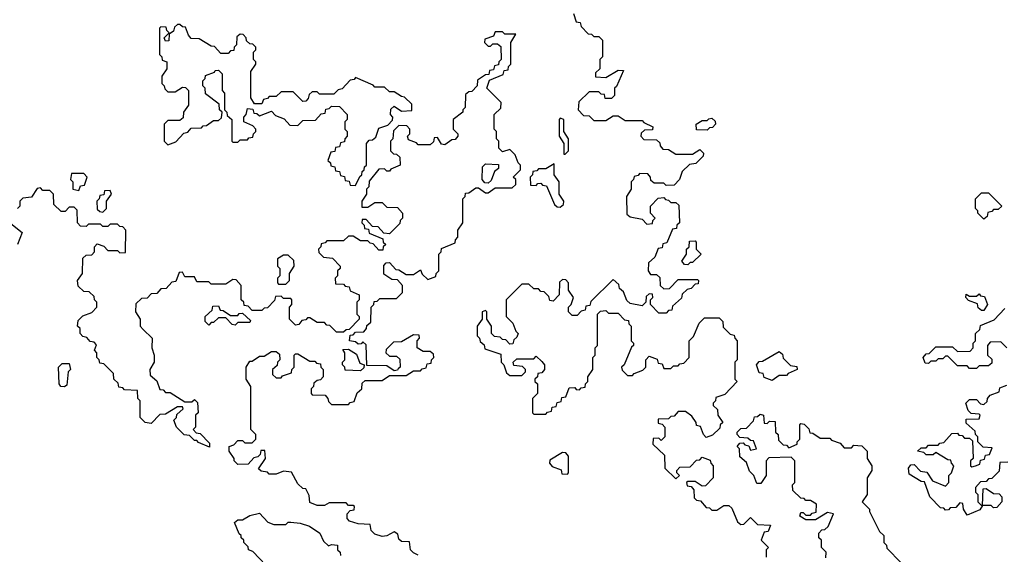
# Model space of a CAD drawing. Extents: x 2776963 to 2884430, y 684484 to 829250.
# Tile 251 of 256: x 2851779 to 2855870, y 820256 to 822480. Entities that reach past the tile are written whole.
import ezdxf

# ---------------------------------------------------------------- set-up
doc = ezdxf.new("R2010")
doc.units = 0

msp = doc.modelspace()

# ---------------------------------------------------------------- linework, layer by layer
at = {"layer": '0CON20XD'}
for points in [[(2854080, 822505), (2854091.7, 822471.7), (2854108.3, 822468.3), (2854111.7, 822451.7), (2854141.7, 822421.7), (2854155, 822420), (2854165, 822410), (2854185, 822410), (2854200, 822395), (2854200, 822325), (2854190, 822315), (2854190, 822275), (2854171.7, 822258.3), (2854171.7, 822241.7), (2854215, 822240), (2854265, 822270), (2854288.3, 822268.3), (2854258.3, 822201.7), (2854250, 822195), (2854250, 822165), (2854238.3, 822151.7), (2854211.7, 822151.7), (2854208.3, 822168.3), (2854195, 822170), (2854185, 822180), (2854145, 822180), (2854101.7, 822138.3), (2854100, 822105), (2854121.7, 822081.7), (2854145, 822080), (2854165, 822060), (2854215, 822060), (2854245, 822080), (2854265, 822080), (2854295, 822060), (2854365, 822060), (2854371.7, 822051.7), (2854410, 822035), (2854408.3, 822021.7), (2854375, 822020), (2854361.7, 822008.3), (2854360, 821995), (2854371.7, 821981.7), (2854425, 821980), (2854438.3, 821968.3), (2854440, 821955), (2854451.7, 821941.7), (2854475, 821940), (2854505, 821920), (2854575, 821920), (2854605, 821940), (2854620, 821925), (2854618.3, 821911.7), (2854588.3, 821881.7), (2854561.7, 821878.3), (2854531.7, 821848.3), (2854520, 821815), (2854498.3, 821791.7), (2854465, 821790), (2854455, 821800), (2854415, 821800), (2854401.7, 821811.7), (2854400, 821825), (2854388.3, 821838.3), (2854355, 821840), (2854348.3, 821831.7), (2854331.7, 821828.3), (2854330, 821815), (2854320, 821805), (2854320, 821775), (2854300, 821745), (2854301.7, 821671.7), (2854315, 821660), (2854365, 821650), (2854385, 821630), (2854408.3, 821631.7), (2854410, 821645), (2854420, 821655), (2854400, 821675), (2854400, 821705), (2854431.7, 821738.3), (2854455, 821740), (2854461.7, 821731.7), (2854475, 821730), (2854485, 821720), (2854505, 821720), (2854518.3, 821708.3), (2854520, 821635), (2854510, 821625), (2854508.3, 821611.7), (2854491.7, 821608.3), (2854468.3, 821551.7), (2854451.7, 821548.3), (2854448.3, 821531.7), (2854431.7, 821528.3), (2854418.3, 821491.7), (2854391.7, 821468.3), (2854390, 821435), (2854400, 821420), (2854425, 821420), (2854438.3, 821408.3), (2854440, 821375), (2854455, 821360), (2854478.3, 821361.7), (2854515, 821400), (2854595, 821400), (2854600, 821395), (2854598.3, 821381.7), (2854585, 821380), (2854568.3, 821361.7), (2854551.7, 821358.3), (2854531.7, 821338.3), (2854528.3, 821321.7), (2854491.7, 821288.3), (2854488.3, 821271.7), (2854475, 821270), (2854465, 821260), (2854435, 821260), (2854400, 821295), (2854400, 821315), (2854410, 821325), (2854408.3, 821338.3), (2854395, 821340), (2854381.7, 821328.3), (2854380, 821305), (2854365, 821290), (2854315, 821300), (2854301.7, 821311.7), (2854288.3, 821348.3), (2854271.7, 821361.7), (2854268.3, 821378.3), (2854245, 821400), (2854151.7, 821308.3), (2854148.3, 821291.7), (2854131.7, 821288.3), (2854128.3, 821271.7), (2854111.7, 821268.3), (2854095, 821250), (2854075, 821250), (2854060, 821265), (2854060, 821285), (2854070, 821295), (2854080, 821325), (2854060, 821355), (2854060, 821385), (2854048.3, 821398.3), (2854035, 821400), (2854021.7, 821388.3), (2854020, 821335), (2853995, 821310), (2853981.7, 821311.7), (2853978.3, 821328.3), (2853958.3, 821348.3), (2853945, 821350), (2853935, 821360), (2853915, 821360), (2853895, 821380), (2853865, 821380), (2853800, 821315), (2853800, 821245), (2853828.3, 821218.3), (2853840, 821185), (2853850, 821175), (2853845, 821160), (2853831.7, 821148.3), (2853828.3, 821131.7), (2853815, 821130), (2853798.3, 821148.3), (2853785, 821150), (2853775, 821160), (2853751.7, 821161.7), (2853740, 821175), (2853740, 821205), (2853720, 821235), (2853720, 821265), (2853715, 821270), (2853700, 821265), (2853700, 821235), (2853680, 821205), (2853680, 821165), (2853690, 821155), (2853691.7, 821141.7), (2853708.3, 821128.3), (2853711.7, 821111.7), (2853778.3, 821088.3), (2853780, 821055), (2853790, 821045), (2853801.7, 821011.7), (2853815, 821000), (2853865, 821000), (2853880, 821015), (2853880, 821025), (2853868.3, 821038.3), (2853831.7, 821041.7), (2853830, 821055), (2853845, 821070), (2853915, 821070), (2853925, 821080), (2853948.3, 821058.3), (2853960, 821045), (2853960, 821025), (2853948.3, 821011.7), (2853931.7, 821008.3), (2853930, 820995), (2853920, 820985), (2853920, 820975), (2853930, 820965), (2853930, 820925), (2853910, 820905), (2853910, 820845), (2853915, 820840), (2853965, 820840), (2853971.7, 820848.3), (2853988.3, 820851.7), (2853991.7, 820868.3), (2854008.3, 820871.7), (2854011.7, 820888.3), (2854028.3, 820891.7), (2854031.7, 820908.3), (2854048.3, 820911.7), (2854061.7, 820948.3), (2854085, 820950), (2854091.7, 820941.7), (2854105, 820940), (2854111.7, 820948.3), (2854128.3, 820951.7), (2854130, 820965), (2854140, 820975), (2854140, 820995), (2854160, 821025), (2854160, 821075), (2854170, 821085), (2854170, 821115), (2854180, 821125), (2854180, 821255), (2854191.7, 821268.3), (2854215, 821270), (2854225, 821260), (2854265, 821260), (2854291.7, 821231.7), (2854308.3, 821228.3), (2854310, 821215), (2854320, 821205), (2854320, 821145), (2854330, 821135), (2854330, 821125), (2854321.7, 821118.3), (2854290, 821045), (2854280, 821035), (2854281.7, 821021.7), (2854305, 821000), (2854325, 821000), (2854331.7, 821008.3), (2854368.3, 821021.7), (2854380, 821035), (2854380, 821065), (2854395, 821080), (2854428.3, 821068.3), (2854431.7, 821051.7), (2854448.3, 821048.3), (2854455, 821030), (2854485, 821030), (2854495, 821040), (2854515, 821040), (2854521.7, 821048.3), (2854538.3, 821051.7), (2854560, 821075), (2854560, 821145), (2854578.3, 821161.7), (2854601.7, 821218.3), (2854625, 821240), (2854685, 821240), (2854700, 821225), (2854701.7, 821201.7), (2854731.7, 821171.7), (2854748.3, 821168.3), (2854750, 821155), (2854760, 821145), (2854760, 821065), (2854750, 821055), (2854750, 820985), (2854760, 820975), (2854708.3, 820921.7), (2854671.7, 820908.3), (2854670, 820895), (2854660, 820885), (2854660, 820875), (2854678.3, 820858.3), (2854680, 820835), (2854700, 820805), (2854690, 820795), (2854688.3, 820781.7), (2854658.3, 820751.7), (2854631.7, 820741.7), (2854620, 820755), (2854608.3, 820788.3), (2854591.7, 820791.7), (2854590, 820805), (2854571.7, 820831.7)], [(2853435, 820252.5), (2853415, 820262.5), (2853402.5, 820275), (2853398.3, 820308.3), (2853365, 820310), (2853355, 820320), (2853350, 820340), (2853335, 820350), (2853305, 820333.3), (2853285, 820330), (2853255, 820340), (2853240, 820355), (2853235, 820380), (2853185, 820383.3), (2853150, 820395), (2853140, 820405), (2853140, 820425), (2853151.7, 820438.3), (2853168.3, 820441.7), (2853170, 820455), (2853165, 820460), (2853145, 820460), (2853135, 820470), (2853065, 820470), (2853045, 820460), (2853015, 820460), (2852985, 820472.5), (2852981.7, 820501.7), (2852968.3, 820528.3), (2852955, 820530), (2852935, 820550), (2852908.3, 820598.3), (2852875, 820602.5), (2852845, 820590), (2852815, 820590), (2852808.3, 820598.3), (2852783, 820603), (2852771.7, 820611.7), (2852800, 820655), (2852798.3, 820688.3), (2852781.7, 820688.3), (2852778.3, 820671.7), (2852768.3, 820661.7), (2852751.7, 820658.3), (2852728.3, 820631.7), (2852685, 820630), (2852670, 820645), (2852670, 820655), (2852650, 820685), (2852650, 820705), (2852668.3, 820711.7), (2852685, 820730), (2852705, 820730), (2852715, 820720), (2852745, 820720), (2852760, 820735), (2852760, 820755), (2852740, 820775), (2852740, 820955), (2852720, 820985), (2852720, 821035), (2852735, 821060), (2852745, 821060), (2852775, 821080), (2852795, 821080), (2852825, 821100), (2852845, 821100), (2852858.3, 821088.3), (2852860, 821065), (2852850, 821055), (2852848.3, 821041.7), (2852830, 821025), (2852830, 821005), (2852845, 820990), (2852865, 820990), (2852871.7, 820998.3), (2852908.3, 821011.7), (2852910, 821025), (2852920, 821035), (2852920, 821085), (2852925, 821090), (2852935, 821090), (2852985, 821060), (2853005, 821060), (2853011.7, 821051.7), (2853028.3, 821048.3), (2853030, 821035), (2853040, 821025), (2853040, 820995), (2853028.3, 820981.7), (2853015, 820980), (2853001.7, 820968.3), (2853000, 820955), (2852990, 820945), (2852990, 820925), (2852995, 820920), (2853048.3, 820918.3), (2853060, 820905), (2853061.7, 820891.7), (2853075, 820880), (2853145, 820880), (2853151.7, 820888.3), (2853168.3, 820891.7), (2853181.7, 820928.3), (2853200, 820945), (2853201.7, 820968.3), (2853215, 820980), (2853285, 820980), (2853315, 821000), (2853385, 821000), (2853415, 821020), (2853445, 821020), (2853451.7, 821028.3), (2853468.3, 821031.7), (2853471.7, 821048.3), (2853488.3, 821051.7), (2853490, 821065), (2853500, 821075), (2853498.3, 821088.3), (2853485, 821100), (2853455, 821100), (2853430, 821115), (2853430, 821145), (2853440, 821155), (2853438.3, 821168.3), (2853415, 821170), (2853365, 821140), (2853331.7, 821138.3), (2853301.7, 821108.3), (2853300, 821095), (2853315, 821080), (2853345, 821080), (2853358.3, 821068.3), (2853360, 821035), (2853351.7, 821028.3), (2853348.3, 821021.7), (2853335, 821020), (2853305, 821040), (2853221.7, 821041.7), (2853218.3, 821128.3), (2853205, 821140), (2853198.3, 821131.7), (2853185, 821130), (2853175, 821140), (2853150, 821145), (2853151.7, 821168.3), (2853165, 821170), (2853175, 821180), (2853208.3, 821181.7), (2853220, 821195), (2853221.7, 821208.3), (2853238.3, 821221.7), (2853240, 821285), (2853250, 821295), (2853251.7, 821308.3), (2853265, 821310), (2853275, 821320), (2853345, 821320), (2853370, 821345), (2853370, 821375), (2853348.3, 821398.3), (2853325, 821400), (2853291.7, 821421.7), (2853291.7, 821458.3), (2853301.7, 821468.3), (2853315, 821470), (2853341.7, 821441.7), (2853355, 821440), (2853385, 821420), (2853415, 821420), (2853445, 821440), (2853451.7, 821421.7), (2853475, 821400), (2853508.3, 821411.7), (2853510, 821425), (2853520, 821435), (2853520, 821505), (2853530, 821515), (2853531.7, 821528.3), (2853588.3, 821551.7), (2853590, 821565), (2853600, 821575), (2853600, 821605), (2853620, 821635), (2853620, 821735), (2853630, 821745), (2853631.7, 821758.3), (2853645, 821760), (2853675, 821780), (2853685, 821780), (2853715, 821760), (2853725, 821760), (2853755, 821780), (2853825, 821780), (2853840, 821795), (2853840, 821815), (2853830, 821825), (2853860, 821855), (2853860, 821875), (2853850, 821885), (2853838.3, 821918.3), (2853815, 821940), (2853785, 821930), (2853770, 821945), (2853770, 821975), (2853760, 821985), (2853760, 822015), (2853750, 822025), (2853750, 822085), (2853778.3, 822111.7), (2853780, 822135), (2853720, 822195), (2853731.7, 822228.3), (2853788.3, 822251.7), (2853791.7, 822268.3), (2853808.3, 822271.7), (2853810, 822285), (2853820, 822295), (2853820, 822385), (2853840, 822420), (2853795, 822420), (2853785, 822430), (2853755, 822430), (2853748.3, 822411.7), (2853711.7, 822398.3), (2853710, 822385), (2853725, 822370), (2853735, 822370), (2853745, 822380), (2853765, 822380), (2853778.3, 822368.3), (2853780, 822315), (2853770, 822305), (2853768.3, 822291.7), (2853751.7, 822288.3), (2853748.3, 822271.7), (2853731.7, 822268.3), (2853728.3, 822251.7), (2853715, 822250), (2853681.7, 822228.3), (2853680, 822205), (2853658.3, 822181.7), (2853645, 822180), (2853631.7, 822168.3), (2853630, 822115), (2853620, 822105), (2853620, 822095), (2853580, 822065), (2853580, 822025), (2853600, 822005), (2853600, 821995), (2853588.3, 821981.7), (2853575, 821980), (2853545, 821960), (2853531.7, 821961.7), (2853515, 821990), (2853501.7, 821988.3), (2853498.3, 821971.7), (2853485, 821960), (2853435, 821960), (2853428.3, 821968.3), (2853395, 821980), (2853390, 821995), (2853400, 822005), (2853400, 822025), (2853388.3, 822038.3), (2853355, 822040), (2853331.7, 822018.3), (2853330, 821985), (2853320, 821975), (2853320, 821935), (2853331.7, 821921.7), (2853345, 821920), (2853358.3, 821908.3), (2853360, 821875), (2853321.7, 821858.3), (2853315, 821850), (2853305, 821850), (2853295, 821860), (2853271.7, 821858.3), (2853231.7, 821808.3), (2853230, 821785), (2853220, 821775), (2853220, 821755), (2853200, 821725), (2853200, 821700), (2853225, 821700), (2853255, 821720), (2853285, 821720), (2853305, 821700), (2853348.3, 821698.3), (2853370, 821675), (2853370, 821655), (2853360, 821645), (2853358.3, 821631.7), (2853315, 821590), (2853291.7, 821591.7), (2853268.3, 821618.3), (2853245, 821620), (2853218.3, 821648.3), (2853201.7, 821648.3), (2853200, 821635), (2853210, 821625), (2853211.7, 821611.7), (2853228.3, 821608.3), (2853231.7, 821591.7), (2853288.3, 821568.3), (2853290, 821555), (2853300, 821545), (2853290, 821535), (2853288.3, 821521.7), (2853271.7, 821521.7), (2853248.3, 821548.3), (2853235, 821550), (2853225, 821560), (2853195, 821560), (2853165, 821580), (2853145, 821580), (2853125, 821560), (2853055, 821560), (2853048.3, 821551.7), (2853031.7, 821548.3), (2853030, 821535), (2853020, 821525), (2853021.7, 821511.7), (2853041.7, 821491.7), (2853078.3, 821488.3), (2853110, 821455), (2853110, 821445), (2853100, 821435), (2853100, 821415), (2853090, 821405), (2853091.7, 821381.7), (2853125, 821380), (2853131.7, 821371.7), (2853148.3, 821368.3), (2853151.7, 821351.7), (2853190, 821335), (2853190, 821315), (2853180, 821305), (2853180, 821255), (2853190, 821245), (2853190, 821235), (2853148.3, 821191.7), (2853135, 821190), (2853125, 821180), (2853095, 821180), (2853068.3, 821208.3), (2853055, 821210), (2853045, 821220), (2853015, 821220), (2852985, 821240), (2852975, 821240), (2852968.3, 821231.7), (2852951.7, 821228.3), (2852938.3, 821211.7), (2852925, 821210), (2852900, 821235), (2852900, 821285), (2852910, 821295), (2852910, 821315), (2852905, 821320), (2852875, 821320), (2852865, 821330), (2852841.7, 821328.3), (2852838.3, 821311.7), (2852808.3, 821281.7), (2852795, 821280), (2852785, 821270), (2852745, 821270), (2852728.3, 821288.3), (2852711.7, 821291.7), (2852710, 821305), (2852700, 821315), (2852700, 821375), (2852678.3, 821398.3), (2852665, 821400), (2852635, 821380), (2852575, 821380), (2852565, 821390), (2852515, 821390), (2852505, 821410), (2852465, 821410), (2852455, 821430), (2852441.7, 821428.3), (2852428.3, 821391.7), (2852411.7, 821388.3), (2852388.3, 821361.7), (2852365, 821360), (2852348.3, 821341.7), (2852325, 821340), (2852308.3, 821321.7), (2852285, 821320), (2852261.7, 821298.3), (2852260, 821265), (2852280, 821235), (2852280, 821205), (2852291.7, 821191.7)], [(2853175, 821790), (2853191.7, 821828.3), (2853200, 821835), (2853201.7, 821848.3), (2853210, 821855), (2853211.7, 821868.3), (2853220, 821875), (2853220, 821965), (2853231.7, 821978.3), (2853245, 821980), (2853258.3, 821991.7), (2853271.7, 822028.3), (2853308.3, 822041.7), (2853328.3, 822061.7), (2853330, 822075), (2853320, 822085), (2853321.7, 822108.3), (2853335, 822120), (2853365, 822100), (2853408.3, 822101.7), (2853408.3, 822128.3), (2853378.3, 822158.3), (2853365, 822160), (2853335, 822180), (2853315, 822180), (2853295, 822200), (2853255, 822200), (2853248.3, 822208.3), (2853175, 822240), (2853168.3, 822231.7), (2853151.7, 822228.3), (2853118.3, 822191.7), (2853101.7, 822188.3), (2853085, 822170), (2853025, 822170), (2853015, 822180), (2852995, 822180), (2852981.7, 822168.3), (2852978.3, 822151.7), (2852968.3, 822141.7), (2852955, 822140), (2852915, 822180), (2852865, 822180), (2852845, 822160), (2852815, 822160), (2852808.3, 822151.7), (2852791.7, 822148.3), (2852785, 822130), (2852755, 822130), (2852740, 822155), (2852740, 822265), (2852760, 822295), (2852760, 822305), (2852750, 822315), (2852750, 822345), (2852760, 822355), (2852760, 822365), (2852748.3, 822378.3), (2852735, 822380), (2852721.7, 822391.7), (2852720, 822405), (2852708.3, 822418.3), (2852695, 822420), (2852681.7, 822408.3), (2852680, 822375), (2852670, 822365), (2852668.3, 822351.7), (2852655, 822350), (2852645, 822340), (2852615, 822340), (2852588.3, 822368.3), (2852575, 822370), (2852525, 822400), (2852491.7, 822401.7), (2852480, 822415), (2852468.3, 822448.3), (2852455, 822450), (2852445, 822460), (2852435, 822460), (2852421.7, 822448.3), (2852418.3, 822431.7), (2852400, 822420), (2852398.3, 822391.7), (2852385, 822390), (2852380, 822405), (2852400, 822425), (2852390, 822435), (2852388.3, 822448.3), (2852365, 822450), (2852360, 822445), (2852360, 822335), (2852370, 822325), (2852371.7, 822311.7), (2852390, 822305), (2852390, 822275), (2852370, 822245), (2852370, 822215), (2852380, 822205), (2852381.7, 822191.7), (2852395, 822180), (2852425, 822180), (2852455, 822200), (2852468.3, 822198.3), (2852480, 822185), (2852480, 822125), (2852460, 822095), (2852458.3, 822071.7), (2852445, 822060), (2852395, 822060), (2852380, 822045), (2852380, 821975), (2852395, 821960), (2852428.3, 821971.7), (2852461.7, 822008.3), (2852478.3, 822011.7), (2852491.7, 822028.3), (2852535, 822030), (2852541.7, 822038.3), (2852555, 822040), (2852585, 822060), (2852605, 822060), (2852618.3, 822071.7), (2852620, 822095), (2852610, 822105), (2852608.3, 822128.3), (2852551.7, 822171.7), (2852550, 822195), (2852540, 822205), (2852540, 822225), (2852550, 822235), (2852551.7, 822248.3), (2852588.3, 822261.7), (2852591.7, 822268.3), (2852605, 822270), (2852620, 822255), (2852620, 822185), (2852630, 822175), (2852630, 822105), (2852640, 822095), (2852641.7, 822081.7), (2852660, 822065), (2852660, 821975), (2852665, 821970), (2852685, 821970), (2852695, 821980), (2852725, 821980), (2852731.7, 821988.3), (2852748.3, 821991.7), (2852750, 822005), (2852760, 822015), (2852760, 822025), (2852748.3, 822038.3), (2852710, 822055), (2852710, 822075), (2852720, 822085), (2852725, 822110), (2852748.3, 822108.3), (2852751.7, 822091.7), (2852765, 822090), (2852775, 822080), (2852825, 822100), (2852841.7, 822081.7), (2852878.3, 822068.3), (2852901.7, 822041.7), (2852935, 822040), (2852955, 822060), (2853008.3, 822061.7), (2853031.7, 822088.3), (2853048.3, 822091.7), (2853051.7, 822108.3), (2853065, 822110), (2853075, 822120), (2853108.3, 822118.3), (2853140, 822085), (2853140, 822065), (2853130, 822055), (2853130, 822025), (2853140, 822015), (2853140, 821995), (2853130, 821985), (2853128.3, 821971.7), (2853111.7, 821968.3), (2853108.3, 821951.7), (2853091.7, 821948.3), (2853088.3, 821931.7), (2853071.7, 821928.3), (2853060, 821895), (2853070, 821885), (2853071.7, 821871.7), (2853088.3, 821868.3), (2853091.7, 821851.7), (2853108.3, 821848.3), (2853111.7, 821831.7), (2853128.3, 821828.3), (2853131.7, 821811.7), (2853148.3, 821808.3), (2853151.7, 821791.7), (2853175, 821790)], [(2854045, 821920), (2854060, 821935), (2854060, 821985), (2854040, 822015), (2854040, 822065), (2854025, 822070), (2854020, 822065), (2854020, 821995), (2854040, 821965), (2854040, 821920), (2854045, 821920)], [(2854635, 822020), (2854591.7, 822021.7), (2854590, 822045), (2854615, 822060), (2854635, 822060), (2854641.7, 822068.3), (2854655, 822070), (2854668.3, 822058.3), (2854670, 822045), (2854658.3, 822031.7), (2854645, 822030), (2854635, 822020)], [(2853725, 821800), (2853711.7, 821801.7), (2853700, 821815), (2853701.7, 821868.3), (2853715, 821880), (2853768.3, 821878.3), (2853768.3, 821861.7), (2853751.7, 821848.3), (2853738.3, 821811.7), (2853725, 821800)], [(2854025, 821700), (2854038.3, 821711.7), (2854040, 821725), (2854020, 821755), (2854020, 821805), (2854000, 821835), (2854000, 821880), (2853965, 821860), (2853935, 821860), (2853928.3, 821851.7), (2853911.7, 821848.3), (2853910, 821835), (2853900, 821825), (2853901.7, 821791.7), (2853925, 821790), (2853931.7, 821798.3), (2853945, 821800), (2853951.7, 821791.7), (2853968.3, 821788.3), (2854001.7, 821711.7), (2854011.7, 821701.7), (2854025, 821700)], [(2852025, 821770), (2852031.7, 821788.3), (2852048.3, 821791.7), (2852060, 821825), (2852045, 821840), (2851995, 821840), (2851990, 821815), (2852000, 821805), (2852000, 821775), (2852025, 821770)], [(2852291.7, 821191.7), (2852330, 821155), (2852327.5, 821115), (2852337.5, 821085), (2852337.5, 821055), (2852320, 821025), (2852321.7, 821001.7), (2852348.3, 820978.3), (2852361.7, 820941.7), (2852375, 820940), (2852385, 820930), (2852405, 820930), (2852465, 820890), (2852495, 820890), (2852505, 820900), (2852518.3, 820888.3), (2852520, 820845), (2852510, 820835), (2852510, 820785), (2852500, 820775), (2852511.7, 820761.7), (2852528.3, 820758.3), (2852568.3, 820718.3), (2852568.3, 820701.7), (2852521.7, 820721.7), (2852515, 820730), (2852505, 820730), (2852485, 820750), (2852463, 820753), (2852430, 820785), (2852420, 820815), (2852430, 820825), (2852431.7, 820838.3), (2852458.3, 820861.7), (2852455, 820870), (2852435, 820870), (2852385, 820840), (2852361.7, 820838.3), (2852325, 820800), (2852300, 820805), (2852280, 820825), (2852280, 820895), (2852270, 820905), (2852268.3, 820938.3), (2852215, 820940), (2852208.3, 820948.3), (2852191.7, 820951.7), (2852188.3, 820968.3), (2852170, 820985), (2852168.3, 821008.3), (2852128.3, 821048.3), (2852111.7, 821051.7), (2852110, 821065), (2852100, 821075), (2852100, 821095), (2852090, 821105), (2852098.3, 821128.3), (2852088.3, 821138.3), (2852071.7, 821141.7), (2852058.3, 821158.3), (2852041.7, 821161.7), (2852030, 821175), (2852030, 821195), (2852020, 821205), (2852021.7, 821228.3), (2852041.7, 821248.3), (2852078.3, 821261.7), (2852100, 821285), (2852100, 821305), (2852090, 821315), (2852088.3, 821328.3), (2852068.3, 821348.3), (2852045, 821350), (2852021.7, 821371.7), (2852020, 821395), (2852040, 821425), (2852041.7, 821488.3), (2852055, 821500), (2852078.3, 821501.7), (2852090, 821515), (2852090, 821535), (2852101.7, 821548.3), (2852128.3, 821538.3), (2852145, 821520), (2852185, 821520), (2852195, 821510), (2852218.3, 821511.7), (2852220, 821605), (2852208.3, 821618.3), (2852195, 821620), (2852185, 821630), (2852155, 821630), (2852145, 821620), (2852125, 821620), (2852115, 821630), (2852065, 821630), (2852055, 821620), (2852031.7, 821621.7), (2852020, 821635), (2852018.3, 821688.3), (2852005, 821700), (2851985, 821700), (2851968.3, 821681.7), (2851951.7, 821681.7), (2851921.7, 821711.7), (2851920, 821755), (2851905, 821770), (2851875, 821770), (2851865, 821780), (2851851.7, 821778.3), (2851828.3, 821741.7), (2851791.7, 821738.3), (2851780, 821725), (2851780, 821705), (2851770, 821695)], [(2852125, 821680), (2852140, 821695), (2852140, 821725), (2852160, 821755), (2852155, 821770), (2852131.7, 821768.3), (2852128.3, 821751.7), (2852111.7, 821748.3), (2852110, 821735), (2852100, 821725), (2852101.7, 821691.7), (2852111.7, 821681.7), (2852125, 821680)], [(2855785, 821650), (2855760, 821675), (2855760, 821685), (2855750, 821695), (2855750, 821735), (2855775, 821760), (2855805, 821760), (2855860, 821705), (2855845, 821690), (2855825, 821690), (2855818.3, 821681.7), (2855801.7, 821678.3), (2855798.3, 821661.7), (2855785, 821650)], [(2851741.7, 821631.7), (2851790, 821595), (2851770, 821545)], [(2854555, 821460), (2854541.7, 821461.7), (2854530, 821475), (2854550, 821505), (2854550, 821525), (2854560, 821535), (2854561.7, 821558.3), (2854585, 821560), (2854590, 821555), (2854590, 821525), (2854610, 821505), (2854575, 821470), (2854565, 821470), (2854555, 821460)], [(2852885, 821380), (2852900, 821395), (2852900, 821425), (2852920, 821455), (2852918.3, 821478.3), (2852895, 821500), (2852875, 821500), (2852850, 821485), (2852850, 821455), (2852860, 821445), (2852860, 821415), (2852850, 821405), (2852850, 821385), (2852855, 821380), (2852885, 821380)], [(2855785, 821270), (2855775, 821270), (2855761.7, 821281.7), (2855758.3, 821298.3), (2855721.7, 821311.7), (2855710, 821325), (2855711.7, 821338.3), (2855725, 821330), (2855755, 821330), (2855765, 821340), (2855771.7, 821331.7), (2855788.3, 821328.3), (2855800, 821295), (2855785, 821270)], [(2852675, 821210), (2852661.7, 821211.7), (2852635, 821240), (2852605, 821240), (2852585, 821220), (2852575, 821220), (2852565, 821210), (2852550, 821225), (2852550, 821245), (2852578.3, 821271.7), (2852581.7, 821288.3), (2852605, 821290), (2852611.7, 821271.7), (2852625, 821270), (2852655, 821250), (2852685, 821250), (2852691.7, 821258.3), (2852705, 821260), (2852738.3, 821228.3), (2852735, 821220), (2852685, 821220), (2852675, 821210)], [(2855880, 821115), (2855855, 821140), (2855811.7, 821138.3), (2855800, 821125), (2855800, 821085), (2855818.3, 821068.3), (2855818.3, 821051.7), (2855805, 821040), (2855765, 821040), (2855755, 821030), (2855725, 821030), (2855715, 821040), (2855675, 821040), (2855635, 821080), (2855625, 821080), (2855615, 821070), (2855595, 821070), (2855585, 821060), (2855565, 821060), (2855555, 821050), (2855541.7, 821051.7), (2855532.5, 821075), (2855545, 821090), (2855558.3, 821091.7), (2855585, 821120), (2855655, 821120), (2855675, 821100), (2855728.3, 821101.7), (2855740, 821115), (2855740, 821135), (2855750, 821145), (2855750, 821175), (2855768.3, 821191.7), (2855771.7, 821208.3), (2855828.3, 821231.7), (2855871.7, 821278.3)], [(2853195, 821020), (2853131.7, 821021.7), (2853130, 821035), (2853120, 821045), (2853120, 821055), (2853130, 821065), (2853130, 821095), (2853121.7, 821108.3), (2853145, 821110), (2853178.3, 821088.3), (2853191.7, 821051.7), (2853210, 821045), (2853208.3, 821031.7), (2853195, 821020)], [(2854905, 820980), (2854871.7, 820991.7), (2854868.3, 821008.3), (2854851.7, 821011.7), (2854840, 821045), (2854851.7, 821058.3), (2854865, 821060), (2854935, 821100), (2854948.3, 821088.3), (2854951.7, 821071.7), (2854981.7, 821041.7), (2855008.3, 821038.3), (2855010, 821025), (2854971.7, 821008.3), (2854965, 821000), (2854935, 821000), (2854905, 820980)], [(2851965, 820952.5), (2851950, 820955), (2851942.5, 820965), (2851940, 821035), (2851955, 821050), (2851985, 821050), (2851990, 821025), (2851980, 821015), (2851975, 820960), (2851965, 820952.5)], [(2855885, 820640), (2855851.7, 820638.3), (2855848.3, 820601.7), (2855818.3, 820571.7), (2855805, 820570), (2855795, 820560), (2855771.7, 820558.3), (2855750, 820535), (2855750, 820515), (2855760, 820505), (2855760, 820475), (2855775, 820460), (2855780, 820460), (2855781.7, 820528.3), (2855795, 820530), (2855825, 820510), (2855848.3, 820508.3), (2855860, 820495), (2855860, 820475), (2855838.3, 820451.7), (2855825, 820450), (2855815, 820460), (2855780, 820460), (2855768.3, 820441.7), (2855715, 820420), (2855700, 820445), (2855698.3, 820468.3), (2855685, 820470), (2855668.3, 820451.7), (2855645, 820450), (2855638.3, 820441.7), (2855625, 820440), (2855618.3, 820448.3), (2855605, 820450), (2855560, 820495), (2855538.3, 820558.3), (2855525, 820560), (2855475, 820590), (2855472.5, 820615), (2855481.7, 820628.3), (2855495, 820630), (2855521.7, 820601.7), (2855548.3, 820598.3), (2855571.7, 820561.7), (2855625, 820540), (2855640, 820555), (2855640, 820585), (2855650, 820595), (2855660, 820625), (2855650, 820635), (2855648.3, 820648.3), (2855635, 820650), (2855585, 820680), (2855575, 820670), (2855545, 820670), (2855535, 820680), (2855510, 820685), (2855525, 820700), (2855545, 820700), (2855555, 820710), (2855595, 820710), (2855601.7, 820718.3), (2855618.3, 820721.7), (2855651.7, 820758.3), (2855675, 820760), (2855681.7, 820751.7), (2855695, 820750), (2855705, 820740), (2855725, 820740), (2855738.3, 820728.3), (2855740, 820655), (2855730, 820645), (2855730, 820625), (2855735, 820620), (2855750, 820625), (2855768.3, 820631.7), (2855771.7, 820648.3), (2855788.3, 820651.7), (2855791.7, 820668.3), (2855808.3, 820671.7), (2855820, 820700), (2855781.7, 820701.7), (2855760, 820725), (2855760, 820745), (2855750, 820755), (2855748.3, 820768.3), (2855711.7, 820801.7), (2855711.7, 820818.3), (2855765, 820820), (2855770, 820835), (2855765, 820840), (2855731.7, 820841.7), (2855720, 820855), (2855710, 820885), (2855725, 820900), (2855755, 820900), (2855771.7, 820881.7), (2855785, 820880), (2855798.3, 820891.7), (2855800, 820905), (2855811.7, 820918.3), (2855848.3, 820931.7), (2855851.7, 820948.3), (2855880, 820960)], [(2854571.7, 820831.7), (2854545, 820850), (2854515, 820850), (2854498.3, 820831.7), (2854485, 820830), (2854475, 820820), (2854431.7, 820818.3), (2854431.7, 820801.7), (2854448.3, 820798.3), (2854460, 820785), (2854460, 820745), (2854445, 820730), (2854435, 820740), (2854411.7, 820738.3), (2854410, 820715), (2854458.3, 820668.3), (2854460, 820615), (2854505, 820570), (2854520, 820585), (2854510, 820595), (2854510, 820605), (2854521.7, 820618.3), (2854565, 820620), (2854591.7, 820648.3), (2854605, 820650), (2854615, 820660), (2854648.3, 820648.3), (2854650, 820635), (2854660, 820625), (2854660, 820575), (2854628.3, 820541.7), (2854615, 820540), (2854585, 820560), (2854555, 820560), (2854550, 820555), (2854551.7, 820541.7), (2854568.3, 820538.3), (2854580, 820525), (2854581.7, 820491.7), (2854591.7, 820481.7), (2854608.3, 820478.3), (2854631.7, 820451.7), (2854645, 820450), (2854655, 820440), (2854675, 820440), (2854705, 820460), (2854725, 820460), (2854738.3, 820448.3), (2854761.7, 820391.7), (2854775, 820380), (2854788.3, 820381.7), (2854815, 820410), (2854845, 820380), (2854898.3, 820378.3), (2854888.3, 820351.7), (2854871.7, 820348.3), (2854860, 820315), (2854890, 820285), (2854880, 820275), (2854880, 820245)], [(2855128.3, 820241.7), (2855130, 820265), (2855110, 820285), (2855110, 820315), (2855100, 820325), (2855100, 820345), (2855111.7, 820358.3), (2855125, 820360), (2855138.3, 820371.7), (2855160, 820425), (2855135, 820430), (2855085, 820400), (2855045, 820400), (2855020, 820415), (2855025, 820430), (2855035, 820430), (2855045, 820420), (2855065, 820420), (2855071.7, 820428.3), (2855088.3, 820431.7), (2855090, 820465), (2855065, 820480), (2855045, 820480), (2855038.3, 820488.3), (2855025, 820490), (2854991.7, 820521.7), (2854990, 820545), (2855000, 820555), (2855000, 820645), (2854985, 820660), (2854891.7, 820658.3), (2854880, 820645), (2854880, 820585), (2854858.3, 820551.7), (2854841.7, 820551.7), (2854830, 820585), (2854811.7, 820601.7), (2854798.3, 820638.3), (2854771.7, 820661.7), (2854770, 820695), (2854760, 820705), (2854771.7, 820718.3), (2854785, 820720), (2854791.7, 820711.7), (2854808.3, 820708.3), (2854815, 820690), (2854840, 820695), (2854828.3, 820728.3), (2854815, 820730), (2854805, 820740), (2854771.7, 820741.7), (2854760, 820755), (2854760, 820765), (2854775, 820780), (2854798.3, 820781.7), (2854828.3, 820811.7), (2854831.7, 820828.3), (2854845, 820830), (2854855, 820840), (2854870, 820835), (2854871.7, 820801.7), (2854885, 820800), (2854895, 820810), (2854918.3, 820808.3), (2854920, 820765), (2854930, 820755), (2854931.7, 820731.7), (2854951.7, 820711.7), (2854965, 820710), (2854975, 820700), (2855010, 820715), (2855010, 820725), (2855020, 820735), (2855020, 820795), (2855025, 820800), (2855038.3, 820798.3), (2855058.3, 820778.3), (2855061.7, 820761.7), (2855075, 820760), (2855105, 820740), (2855145, 820740), (2855151.7, 820731.7), (2855188.3, 820718.3), (2855205, 820700), (2855235, 820700), (2855245, 820710), (2855278.3, 820708.3), (2855300, 820685), (2855300, 820655), (2855320, 820625), (2855320, 820605), (2855300, 820575), (2855300, 820505), (2855280, 820475), (2855310, 820445), (2855310, 820435), (2855351.7, 820351.7), (2855370, 820335), (2855370, 820305), (2855380, 820295), (2855381.7, 820281.7), (2855441.7, 820221.7)], [(2854055, 820590), (2854060, 820595), (2854060, 820665), (2854048.3, 820678.3), (2854035, 820680), (2853981.7, 820648.3), (2853980, 820635), (2853991.7, 820621.7), (2854028.3, 820608.3), (2854031.7, 820591.7), (2854055, 820590)], [(2852801.7, 820211.7), (2852748.3, 820268.3), (2852730, 820275), (2852728.3, 820288.3), (2852710, 820305), (2852710, 820315), (2852700, 820325), (2852700, 820335), (2852691.7, 820341.7), (2852671.7, 820388.3), (2852685, 820400), (2852705, 820400), (2852735, 820417.5), (2852775, 820427.5), (2852810, 820390), (2852835, 820380), (2852885, 820380), (2852895, 820390), (2852905, 820390), (2852945, 820386.2), (2852983.9, 820373.9), (2853026.7, 820345), (2853041.7, 820311.7), (2853061.7, 820291.7), (2853075, 820297.5), (2853100, 820295), (2853100, 820275), (2853110, 820265), (2853111.7, 820251.7)]]:
    msp.add_lwpolyline(points, dxfattribs=at)

doc.saveas('drawing.dxf')
